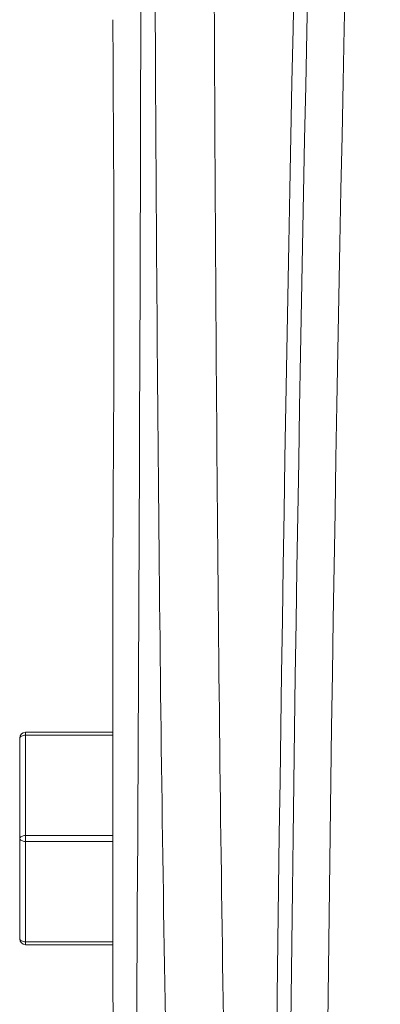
# Model space of a CAD drawing. Header units: millimetres. Extents: x 97 to 538, y 57 to 365.
# Tile 24 of 44: x 340.77 to 348.52, y 248.54 to 269.73. Entities that reach past the tile are written whole.
import ezdxf

# ---------------------------------------------------------------- set-up
doc = ezdxf.new("R2010")
doc.units = ezdxf.units.MM

msp = doc.modelspace()

# ---------------------------------------------------------------- linework, layer by layer
at = {"color": 7, "linetype": 'Continuous', "lineweight": 15}
for p, q in [((342.773, 249.274), (342.773, 258.059)), ((340.768, 252.109), (340.768, 254.268)), ((340.895, 254.331), (340.895, 254.395)), ((340.895, 254.395), (342.773, 254.395)), ((340.895, 254.331), (340.895, 252.172)), ((342.773, 254.331), (340.895, 254.331)), ((340.895, 252.045), (340.895, 252.172)), ((340.895, 252.172), (342.773, 252.172)), ((340.768, 249.95), (340.768, 252.109)), ((340.895, 252.045), (340.895, 249.886)), ((342.773, 252.045), (340.895, 252.045)), ((340.895, 249.823), (340.895, 249.886)), ((340.895, 249.886), (342.773, 249.886)), ((342.773, 249.823), (340.895, 249.823))]:
    msp.add_line(p, q, dxfattribs=at)
at = {"color": 7, "linetype": 'Continuous', "lineweight": 15, "flags": 128}
for points in [[(340.768, 254.268), (340.771, 254.28), (340.778, 254.292), (340.789, 254.303), (340.805, 254.313), (340.825, 254.321), (340.846, 254.326), (340.87, 254.33), (340.895, 254.331)], [(340.768, 252.109), (340.771, 252.121), (340.778, 252.133), (340.789, 252.144), (340.805, 252.154), (340.825, 252.162), (340.846, 252.167), (340.87, 252.171), (340.895, 252.172)], [(340.768, 252.109), (340.771, 252.096), (340.778, 252.085), (340.789, 252.074), (340.805, 252.064), (340.825, 252.056), (340.846, 252.05), (340.87, 252.047), (340.895, 252.045)], [(340.895, 249.886), (340.87, 249.888), (340.846, 249.891), (340.825, 249.897), (340.805, 249.905), (340.789, 249.915), (340.778, 249.926), (340.771, 249.937), (340.768, 249.95)]]:
    msp.add_lwpolyline(points, dxfattribs=at)
at = {"color": 7, "linetype": 'Continuous', "lineweight": 15}
for centre, radius, start, end in [((2516.341, 222.915), 2169.096, 178.034784, 179.990717), ((340.895, 254.268), 0.127, 90, 180), ((340.895, 249.95), 0.127, 180, 270)]:
    msp.add_arc(centre, radius, start, end, dxfattribs=at)
for points in [[(347.41, 297.266), (345.737, 247.969), (345.747, 198.62), (347.438, 149.324)], [(347.73, 149.445), (346.045, 198.66), (346.035, 247.932), (347.702, 297.145)], [(343.375, 290.585), (343.406, 274.167), (343.354, 257.738), (343.239, 241.37)]]:
    msp.add_open_spline(points, degree=3, dxfattribs=at)
for points, knots in [([(344.06, 240.414), (343.86, 248.729), (343.76, 257.046), (343.654, 273.679), (343.646, 281.997), (343.673, 290.314)], [0, 0, 0, 0, 0.5, 0.5, 1, 1, 1, 1]), ([(344.945, 290.311), (344.92, 281.999), (344.927, 273.687), (345.022, 257.064), (345.112, 248.752), (345.294, 240.442)], [0, 0, 0, 0, 0.5, 0.5, 1, 1, 1, 1]), ([(342.773, 269.728), (342.773, 269.378), (342.775, 268.985), (342.778, 268.332), (342.779, 268.102), (342.782, 267.628), (342.784, 267.384), (342.786, 266.883), (342.788, 266.627), (342.79, 266.101), (342.791, 265.829), (342.794, 265.009), (342.795, 264.456), (342.795, 263.619), (342.795, 263.337), (342.794, 262.779), (342.793, 262.504), (342.791, 261.962), (342.79, 261.695), (342.788, 261.169), (342.786, 260.908), (342.782, 260.15), (342.779, 259.68), (342.776, 259.027), (342.775, 258.817), (342.773, 258.421), (342.773, 258.234), (342.773, 258.059)], [0, 0, 0, 0, 0.125, 0.125, 0.1875, 0.1875, 0.25, 0.25, 0.3125, 0.3125, 0.375, 0.375, 0.5, 0.5, 0.5625, 0.5625, 0.625, 0.625, 0.6875, 0.6875, 0.75, 0.75, 0.875, 0.875, 0.9375, 0.9375, 1, 1, 1, 1]), ([(342.773, 249.274), (342.773, 249.098), (342.773, 248.906), (342.774, 248.495), (342.775, 248.273), (342.776, 247.803), (342.776, 247.562), (342.777, 247.066), (342.777, 246.811), (342.777, 246.554)], [0, 0, 0, 0, 0.25, 0.25, 0.5, 0.5, 0.75, 0.75, 1, 1, 1, 1])]:
    msp.add_open_spline(points, degree=3, knots=knots, dxfattribs=at)

doc.saveas('drawing.dxf')
